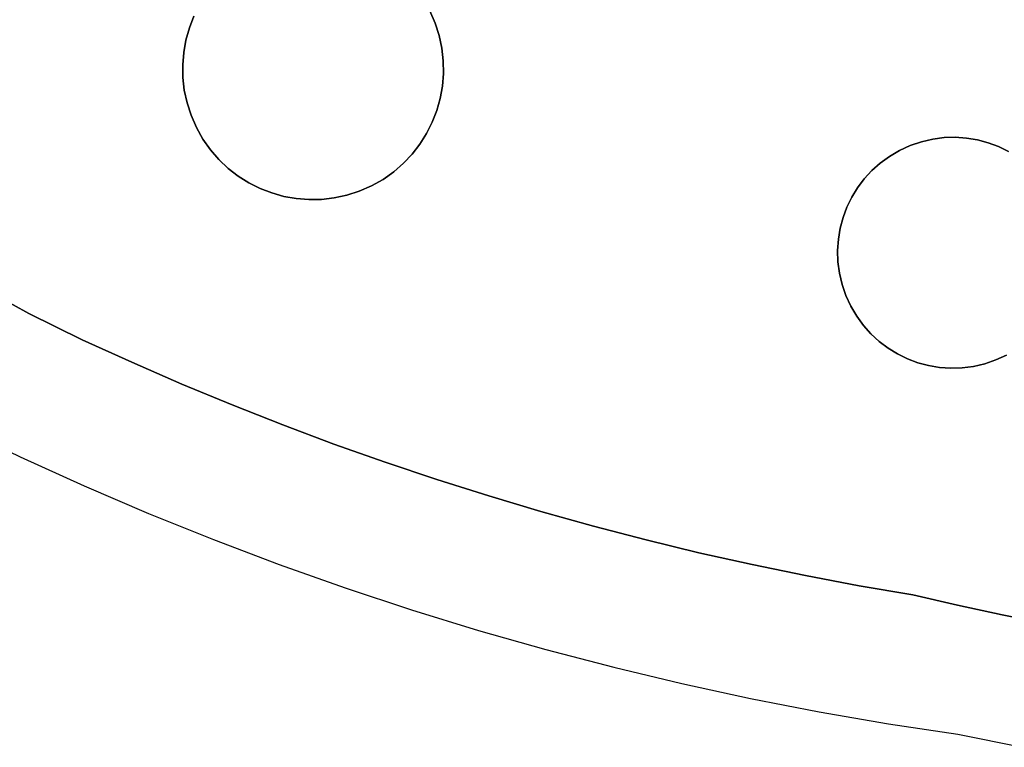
# Model space of a CAD drawing. Header units: inches. Extents: x 36.3 to 71.4, y 17.4 to 61.7.
# Tile 16 of 80: x 52.6 to 56.1, y 17.7 to 20.3. Entities that reach past the tile are written whole.
import ezdxf

# ---------------------------------------------------------------- set-up
doc = ezdxf.new("R2010")
doc.units = ezdxf.units.IN
doc.layers.add('SURFACES_FOR_SKETCHUP', color=7, linetype='Continuous')

msp = doc.modelspace()

# ---------------------------------------------------------------- linework, layer by layer
at = {"layer": 'SURFACES_FOR_SKETCHUP'}
for points, invisible_edges in [([(52.6632, 21.8509), (51.2096, 21.8127), (51.3289, 20.2006)], 3), ([(51.3289, 20.2006), (51.7502, 19.8846), (52.6632, 21.8509)], 3), ([(53.0845, 21.5349), (52.6632, 21.8509), (51.7502, 19.8846)], 3), ([(53.0845, 21.5349), (51.7502, 19.8846), (53.2589, 20.3179)], 10), ([(54.114, 20.2938), (54.5902, 20.791), (54.095, 20.3371)], 3), ([(54.1282, 20.2496), (54.5902, 20.791), (54.114, 20.2938)], 3), ([(54.5902, 20.791), (54.1282, 20.2496), (54.7858, 20.7262)], 3), ([(54.1379, 20.2049), (54.7858, 20.7262), (54.1282, 20.2496)], 3), ([(54.1429, 20.1599), (54.7858, 20.7262), (54.1379, 20.2049)], 3), ([(54.1436, 20.1151), (54.7858, 20.7262), (54.1429, 20.1599)], 3), ([(54.7858, 20.7262), (54.1436, 20.1151), (54.9835, 20.6694)], 3), ([(54.1399, 20.0706), (55.5739, 19.6414), (54.9835, 20.6694)], 11), ([(54.1436, 20.1151), (54.1399, 20.0706), (54.9835, 20.6694)], 10), ([(54.9835, 20.6694), (55.5739, 19.6414), (55.1831, 20.6208)], 3), ([(55.5911, 19.6766), (55.1831, 20.6208), (55.5739, 19.6414)], 3), ([(55.6116, 19.7102), (55.1831, 20.6208), (55.5911, 19.6766)], 3), ([(55.1831, 20.6208), (55.6116, 19.7102), (55.3844, 20.5804)], 3), ([(55.6919, 19.7977), (55.3844, 20.5804), (55.6621, 19.771)], 3), ([(55.6353, 19.7417), (55.3844, 20.5804), (55.6116, 19.7102)], 3), ([(55.6621, 19.771), (55.3844, 20.5804), (55.6353, 19.7417)], 3), ([(55.3844, 20.5804), (55.6919, 19.7977), (55.587, 20.5482)], 3), ([(53.2429, 20.2766), (53.4747, 20.5439), (53.2589, 20.3179)], 3), ([(53.4747, 20.5439), (53.2429, 20.2766), (53.2679, 19.9236)], 11), ([(53.2679, 19.9236), (53.5353, 19.6918), (53.4747, 20.5439)], 11), ([(54.095, 20.3371), (53.4747, 20.5439), (53.5353, 19.6918)], 11), ([(55.7246, 19.8216), (55.587, 20.5482), (55.6919, 19.7977)], 3), ([(55.76, 19.8424), (55.587, 20.5482), (55.7246, 19.8216)], 3), ([(55.7981, 19.8599), (55.587, 20.5482), (55.76, 19.8424)], 3), ([(55.587, 20.5482), (55.7981, 19.8599), (55.7908, 20.5243)], 3), ([(55.8377, 19.8735), (55.7908, 20.5243), (55.7981, 19.8599)], 3), ([(55.8777, 19.8828), (55.7908, 20.5243), (55.8377, 19.8735)], 3), ([(55.9179, 19.888), (55.7908, 20.5243), (55.8777, 19.8828)], 3), ([(55.7908, 20.5243), (55.9179, 19.888), (55.9955, 20.5086)], 3), ([(55.9579, 19.8891), (55.9955, 20.5086), (55.9179, 19.888)], 3), ([(55.9975, 19.8864), (55.9955, 20.5086), (55.9579, 19.8891)], 3), ([(56.0364, 19.8799), (55.9955, 20.5086), (55.9975, 19.8864)], 3), ([(55.9955, 20.5086), (56.0364, 19.8799), (56.2008, 20.5013)], 3), ([(56.0744, 19.8697), (56.2008, 20.5013), (56.0364, 19.8799)], 3), ([(56.1112, 19.856), (56.2008, 20.5013), (56.0744, 19.8697)], 3), ([(56.1464, 19.8388), (56.2008, 20.5013), (56.1112, 19.856)], 3), ([(53.2589, 20.3179), (51.7502, 19.8846), (53.2429, 20.2766)], 3), ([(53.8882, 19.7169), (54.095, 20.3371), (53.5353, 19.6918)], 11), ([(53.8882, 19.7169), (54.12, 19.9842), (54.095, 20.3371)], 11), ([(54.12, 19.9842), (54.132, 20.0269), (54.095, 20.3371)], 10), ([(54.114, 20.2938), (54.095, 20.3371), (54.132, 20.0269)], 10), ([(54.1399, 20.0706), (54.1436, 20.1151), (54.114, 20.2938)], 10), ([(54.114, 20.2938), (54.1436, 20.1151), (54.1282, 20.2496)], 3), ([(54.132, 20.0269), (54.1399, 20.0706), (54.114, 20.2938)], 10), ([(53.2429, 20.2766), (51.7502, 19.8846), (53.2309, 20.2339)], 3), ([(53.2429, 20.2766), (53.2309, 20.2339), (53.2679, 19.9236)], 10), ([(54.1429, 20.1599), (54.1282, 20.2496), (54.1436, 20.1151)], 3), ([(54.1429, 20.1599), (54.1379, 20.2049), (54.1282, 20.2496)], 8), ([(51.7898, 19.8385), (53.2309, 20.2339), (51.7502, 19.8846)], 3), ([(51.8318, 19.7949), (53.2309, 20.2339), (51.7898, 19.8385)], 3), ([(51.8761, 19.7537), (53.2309, 20.2339), (51.8318, 19.7949)], 3), ([(51.9226, 19.7152), (53.2309, 20.2339), (51.8761, 19.7537)], 3), ([(53.2309, 20.2339), (51.9226, 19.7152), (53.223, 20.1901)], 3), ([(53.2309, 20.2339), (53.223, 20.1901), (53.2489, 19.967)], 10), ([(53.2489, 19.967), (53.2679, 19.9236), (53.2309, 20.2339)], 10), ([(51.9712, 19.6793), (53.223, 20.1901), (51.9226, 19.7152)], 3), ([(52.0218, 19.6462), (53.223, 20.1901), (51.9712, 19.6793)], 3), ([(52.0743, 19.616), (53.223, 20.1901), (52.0218, 19.6462)], 3), ([(52.1285, 19.5887), (53.223, 20.1901), (52.0743, 19.616)], 3), ([(53.223, 20.1901), (52.1285, 19.5887), (53.2193, 20.1457)], 3), ([(53.223, 20.1901), (53.2193, 20.1457), (53.2489, 19.967)], 10), ([(53.2193, 20.1457), (52.1285, 19.5887), (53.22, 20.1008)], 3), ([(53.22, 20.1008), (53.2347, 20.0111), (53.2193, 20.1457)], 3), ([(53.2489, 19.967), (53.2193, 20.1457), (53.2347, 20.0111)], 3), ([(52.306, 19.4738), (53.22, 20.1008), (52.1285, 19.5887)], 3), ([(53.22, 20.1008), (52.306, 19.4738), (53.2251, 20.0559)], 3), ([(53.22, 20.1008), (53.2251, 20.0559), (53.2347, 20.0111)], 8), ([(54.132, 20.0269), (55.5739, 19.6414), (54.1399, 20.0706)], 3), ([(53.2251, 20.0559), (52.306, 19.4738), (53.2347, 20.0111)], 3), ([(52.4878, 19.3659), (53.2347, 20.0111), (52.306, 19.4738)], 3), ([(53.2347, 20.0111), (52.4878, 19.3659), (53.2489, 19.967)], 3), ([(54.12, 19.9842), (55.5602, 19.6046), (54.132, 20.0269)], 3), ([(55.5739, 19.6414), (54.132, 20.0269), (55.5602, 19.6046)], 3), ([(53.2489, 19.967), (52.4878, 19.3659), (53.2679, 19.9236)], 3), ([(54.12, 19.9842), (53.8882, 19.7169), (54.104, 19.9428)], 3), ([(54.104, 19.9428), (55.55, 19.5666), (54.12, 19.9842)], 3), ([(55.5602, 19.6046), (54.12, 19.9842), (55.55, 19.5666)], 3), ([(53.8882, 19.7169), (53.9294, 19.7401), (54.104, 19.9428)], 10), ([(54.104, 19.9428), (53.9294, 19.7401), (54.0841, 19.9031)], 3), ([(54.0841, 19.9031), (55.5435, 19.5277), (54.104, 19.9428)], 3), ([(55.55, 19.5666), (54.104, 19.9428), (55.5435, 19.5277)], 3), ([(52.6737, 19.2652), (53.2679, 19.9236), (52.4878, 19.3659)], 3), ([(53.2679, 19.9236), (52.6737, 19.2652), (53.2912, 19.8824)], 3), ([(53.2679, 19.9236), (53.2912, 19.8824), (53.4939, 19.7078)], 10), ([(53.5353, 19.6918), (53.2679, 19.9236), (53.4939, 19.7078)], 3), ([(54.0841, 19.9031), (53.9294, 19.7401), (54.0604, 19.8653)], 3), ([(54.0604, 19.8653), (55.5407, 19.4881), (54.0841, 19.9031)], 3), ([(55.5435, 19.5277), (54.0841, 19.9031), (55.5407, 19.4881)], 3), ([(53.2912, 19.8824), (52.6737, 19.2652), (53.318, 19.8445)], 3), ([(53.4542, 19.7277), (53.2912, 19.8824), (53.4164, 19.7515)], 3), ([(53.4939, 19.7078), (53.2912, 19.8824), (53.4542, 19.7277)], 3), ([(53.2912, 19.8824), (53.318, 19.8445), (53.4164, 19.7515)], 10), ([(53.9294, 19.7401), (53.9673, 19.7669), (54.0604, 19.8653)], 10), ([(54.0329, 19.8298), (54.0604, 19.8653), (53.9673, 19.7669)], 10), ([(54.0604, 19.8653), (54.0329, 19.8298), (54.4891, 18.5629)], 10), ([(55.5419, 19.4481), (54.0604, 19.8653), (54.4891, 18.5629)], 11), ([(55.5407, 19.4881), (54.0604, 19.8653), (55.5419, 19.4481)], 3), ([(55.5739, 19.6414), (55.7981, 19.8599), (55.5911, 19.6766)], 3), ([(55.7981, 19.8599), (55.5739, 19.6414), (56.1112, 19.856)], 11), ([(55.7981, 19.8599), (55.76, 19.8424), (55.5911, 19.6766)], 10), ([(55.8377, 19.8735), (55.7981, 19.8599), (56.0744, 19.8697)], 10), ([(56.1112, 19.856), (56.0744, 19.8697), (55.7981, 19.8599)], 10), ([(56.0364, 19.8799), (55.9975, 19.8864), (55.8377, 19.8735)], 10), ([(55.8377, 19.8735), (55.9975, 19.8864), (55.8777, 19.8828)], 3), ([(56.0744, 19.8697), (56.0364, 19.8799), (55.8377, 19.8735)], 10), ([(55.9579, 19.8891), (55.8777, 19.8828), (55.9975, 19.8864)], 3), ([(55.9579, 19.8891), (55.9179, 19.888), (55.8777, 19.8828)], 8), ([(52.8634, 19.1718), (53.318, 19.8445), (52.6737, 19.2652)], 3), ([(53.318, 19.8445), (52.8634, 19.1718), (53.348, 19.8099)], 3), ([(53.3809, 19.7789), (53.4164, 19.7515), (53.318, 19.8445)], 10), ([(53.318, 19.8445), (53.348, 19.8099), (53.3809, 19.7789)], 8), ([(53.9673, 19.7669), (54.0019, 19.7969), (54.0329, 19.8298)], 8), ([(54.0019, 19.7969), (54.3042, 18.618), (54.0329, 19.8298)], 3), ([(54.3042, 18.618), (54.4891, 18.5629), (54.0329, 19.8298)], 10), ([(56.3297, 19.6318), (56.1112, 19.856), (55.5739, 19.6414)], 11), ([(55.5911, 19.6766), (55.76, 19.8424), (55.6116, 19.7102)], 3), ([(55.6116, 19.7102), (55.76, 19.8424), (55.6353, 19.7417)], 3), ([(55.76, 19.8424), (55.7246, 19.8216), (55.6353, 19.7417)], 10), ([(56.1112, 19.856), (56.3297, 19.6318), (56.1464, 19.8388)], 3), ([(53.348, 19.8099), (52.8634, 19.1718), (53.3809, 19.7789)], 3), ([(53.9673, 19.7669), (54.3042, 18.618), (54.0019, 19.7969)], 3), ([(55.6621, 19.771), (55.6353, 19.7417), (55.7246, 19.8216)], 10), ([(55.7246, 19.8216), (55.6919, 19.7977), (55.6621, 19.771)], 8), ([(53.0393, 19.0917), (53.3809, 19.7789), (52.8634, 19.1718)], 3), ([(53.3809, 19.7789), (53.0393, 19.0917), (53.4164, 19.7515)], 3), ([(53.9294, 19.7401), (54.1202, 18.6763), (53.9673, 19.7669)], 3), ([(54.3042, 18.618), (53.9673, 19.7669), (54.1202, 18.6763)], 3), ([(53.4164, 19.7515), (53.0393, 19.0917), (53.4542, 19.7277)], 3), ([(53.2166, 19.0147), (53.4542, 19.7277), (53.0393, 19.0917)], 3), ([(53.4939, 19.7078), (53.4542, 19.7277), (53.2166, 19.0147)], 10), ([(53.8882, 19.7169), (53.9373, 18.7377), (53.9294, 19.7401)], 3), ([(54.1202, 18.6763), (53.9294, 19.7401), (53.9373, 18.7377)], 3), ([(53.5353, 19.6918), (53.4939, 19.7078), (53.2166, 19.0147)], 10), ([(53.2166, 19.0147), (53.395, 18.9407), (53.5353, 19.6918)], 10), ([(53.578, 19.6798), (53.5353, 19.6918), (53.395, 18.9407)], 10), ([(53.5353, 19.6918), (53.578, 19.6798), (53.8882, 19.7169)], 10), ([(53.8449, 19.6979), (53.8882, 19.7169), (53.578, 19.6798)], 10), ([(53.578, 19.6798), (53.6217, 19.6719), (53.8449, 19.6979)], 10), ([(53.6217, 19.6719), (53.6661, 19.6682), (53.8449, 19.6979)], 10), ([(53.8449, 19.6979), (53.6661, 19.6682), (53.8007, 19.6836)], 3), ([(53.711, 19.6689), (53.8007, 19.6836), (53.6661, 19.6682)], 3), ([(53.711, 19.6689), (53.7559, 19.674), (53.8007, 19.6836)], 8), ([(53.8007, 19.6836), (53.7554, 18.8022), (53.8449, 19.6979)], 3), ([(53.9373, 18.7377), (53.8449, 19.6979), (53.7554, 18.8022)], 3), ([(53.7559, 19.674), (53.7554, 18.8022), (53.8007, 19.6836)], 3), ([(53.8449, 19.6979), (53.9373, 18.7377), (53.8882, 19.7169)], 3), ([(53.6217, 19.6719), (53.578, 19.6798), (53.395, 18.9407)], 10), ([(53.6661, 19.6682), (53.6217, 19.6719), (53.395, 18.9407)], 10), ([(53.395, 18.9407), (53.5747, 18.8699), (53.6661, 19.6682)], 10), ([(53.7554, 18.8022), (53.7559, 19.674), (53.5747, 18.8699)], 3), ([(53.711, 19.6689), (53.5747, 18.8699), (53.7559, 19.674)], 3), ([(53.711, 19.6689), (53.6661, 19.6682), (53.5747, 18.8699)], 10), ([(55.5739, 19.6414), (55.5602, 19.6046), (55.57, 19.3283)], 10), ([(55.57, 19.3283), (56.3258, 19.3187), (55.5739, 19.6414)], 11), ([(56.3297, 19.6318), (55.5739, 19.6414), (56.3258, 19.3187)], 11), ([(55.5602, 19.6046), (55.55, 19.5666), (55.5564, 19.3679)], 10), ([(55.5564, 19.3679), (55.57, 19.3283), (55.5602, 19.6046)], 10), ([(55.55, 19.5666), (55.5435, 19.5277), (55.5564, 19.3679)], 10), ([(55.5407, 19.4881), (55.5471, 19.4079), (55.5435, 19.5277)], 3), ([(55.5564, 19.3679), (55.5435, 19.5277), (55.5471, 19.4079)], 3), ([(55.5407, 19.4881), (55.5419, 19.4481), (55.5471, 19.4079)], 8), ([(55.5419, 19.4481), (54.4891, 18.5629), (55.5471, 19.4079)], 3), ([(54.6749, 18.5111), (55.5471, 19.4079), (54.4891, 18.5629)], 3), ([(55.5471, 19.4079), (54.6749, 18.5111), (55.5564, 19.3679)], 3), ([(52.6737, 19.2652), (52.4878, 19.3659), (52.4194, 18.8639)], 10), ([(55.5564, 19.3679), (54.6749, 18.5111), (55.57, 19.3283)], 3), ([(54.8617, 18.4624), (55.57, 19.3283), (54.6749, 18.5111)], 3), ([(55.57, 19.3283), (54.8617, 18.4624), (55.5874, 19.2902)], 3), ([(55.57, 19.3283), (55.5874, 19.2902), (55.7532, 19.1213)], 10), ([(55.7885, 19.1041), (55.57, 19.3283), (55.7532, 19.1213)], 3), ([(55.57, 19.3283), (55.7885, 19.1041), (56.3258, 19.3187)], 11), ([(56.1016, 19.1002), (56.3258, 19.3187), (55.7885, 19.1041)], 11), ([(56.3258, 19.3187), (56.1016, 19.1002), (56.3086, 19.2834)], 3), ([(52.4194, 18.8639), (52.6438, 18.7564), (52.6737, 19.2652)], 10), ([(52.8634, 19.1718), (52.6737, 19.2652), (52.6438, 18.7564)], 10), ([(55.0493, 18.4169), (55.5874, 19.2902), (54.8617, 18.4624)], 3), ([(55.5874, 19.2902), (55.0493, 18.4169), (55.6083, 19.2548)], 3), ([(55.7197, 19.1418), (55.5874, 19.2902), (55.6881, 19.1655)], 3), ([(55.7532, 19.1213), (55.5874, 19.2902), (55.7197, 19.1418)], 3), ([(55.5874, 19.2902), (55.6083, 19.2548), (55.6881, 19.1655)], 10), ([(56.1016, 19.1002), (56.1397, 19.1176), (56.3086, 19.2834)], 10), ([(55.6083, 19.2548), (55.0493, 18.4169), (55.6322, 19.2221)], 3), ([(55.6589, 19.1923), (55.6881, 19.1655), (55.6083, 19.2548)], 10), ([(55.6083, 19.2548), (55.6322, 19.2221), (55.6589, 19.1923)], 8), ([(55.2377, 18.3747), (55.6322, 19.2221), (55.0493, 18.4169)], 3), ([(55.6322, 19.2221), (55.2377, 18.3747), (55.6589, 19.1923)], 3), ([(52.6438, 18.7564), (52.8702, 18.6538), (52.8634, 19.1718)], 10), ([(53.0393, 19.0917), (52.8634, 19.1718), (52.8702, 18.6538)], 10), ([(55.6589, 19.1923), (55.2377, 18.3747), (55.6881, 19.1655)], 3), ([(55.4269, 18.3357), (55.6881, 19.1655), (55.2377, 18.3747)], 3), ([(55.6881, 19.1655), (55.4269, 18.3357), (55.7197, 19.1418)], 3), ([(55.7197, 19.1418), (55.4269, 18.3357), (55.7532, 19.1213)], 3), ([(53.2166, 19.0147), (53.0393, 19.0917), (52.8702, 18.6538)], 10), ([(55.7532, 19.1213), (55.4269, 18.3357), (55.7885, 19.1041)], 3), ([(55.6168, 18.2999), (55.7885, 19.1041), (55.4269, 18.3357)], 3), ([(55.7885, 19.1041), (55.6168, 18.2999), (55.8253, 19.0904)], 3), ([(55.8253, 19.0904), (55.6168, 18.2999), (55.8633, 19.0802)], 3), ([(55.7885, 19.1041), (55.8253, 19.0904), (56.1016, 19.1002)], 10), ([(56.062, 19.0866), (56.1016, 19.1002), (55.8253, 19.0904)], 10), ([(55.8253, 19.0904), (55.8633, 19.0802), (56.062, 19.0866)], 10), ([(56.062, 19.0866), (56.1234, 18.1966), (56.1016, 19.1002)], 3), ([(56.1016, 19.1002), (56.2823, 18.1657), (56.1397, 19.1176)], 3), ([(56.2823, 18.1657), (56.1016, 19.1002), (56.1234, 18.1966)], 3), ([(55.8074, 18.2675), (55.8633, 19.0802), (55.6168, 18.2999)], 3), ([(55.8633, 19.0802), (55.8074, 18.2675), (55.9022, 19.0737)], 3), ([(55.9022, 19.0737), (55.8074, 18.2675), (55.9418, 19.0709)], 3), ([(55.9651, 18.2306), (55.9818, 19.0721), (55.8074, 18.2675)], 3), ([(55.9418, 19.0709), (55.8074, 18.2675), (55.9818, 19.0721)], 3), ([(55.8633, 19.0802), (55.9022, 19.0737), (56.062, 19.0866)], 10), ([(56.062, 19.0866), (55.9022, 19.0737), (56.022, 19.0773)], 3), ([(55.9418, 19.0709), (56.022, 19.0773), (55.9022, 19.0737)], 3), ([(55.9418, 19.0709), (55.9818, 19.0721), (56.022, 19.0773)], 8), ([(55.9818, 19.0721), (55.9651, 18.2306), (56.022, 19.0773)], 3), ([(56.1234, 18.1966), (56.022, 19.0773), (55.9651, 18.2306)], 3), ([(56.022, 19.0773), (56.1234, 18.1966), (56.062, 19.0866)], 3), ([(53.0987, 18.5561), (53.2166, 19.0147), (52.8702, 18.6538)], 3), ([(53.2166, 19.0147), (53.0987, 18.5561), (53.395, 18.9407)], 3), ([(53.329, 18.4633), (53.395, 18.9407), (53.0987, 18.5561)], 3), ([(53.395, 18.9407), (53.329, 18.4633), (53.5747, 18.8699)], 3), ([(53.5612, 18.3754), (53.5747, 18.8699), (53.329, 18.4633)], 3), ([(53.5747, 18.8699), (53.5612, 18.3754), (53.7554, 18.8022)], 3), ([(53.7952, 18.2925), (53.7554, 18.8022), (53.5612, 18.3754)], 3), ([(53.7554, 18.8022), (53.7952, 18.2925), (53.9373, 18.7377)], 3), ([(53.9373, 18.7377), (53.7952, 18.2925), (54.1202, 18.6763)], 3), ([(54.0308, 18.2145), (54.1202, 18.6763), (53.7952, 18.2925)], 3), ([(54.1202, 18.6763), (54.0308, 18.2145), (54.3042, 18.618)], 3), ([(54.0308, 18.2145), (54.268, 18.1416), (54.3042, 18.618)], 10), ([(54.4891, 18.5629), (54.3042, 18.618), (54.268, 18.1416)], 10), ([(54.268, 18.1416), (54.5068, 18.0737), (54.4891, 18.5629)], 10), ([(54.6749, 18.5111), (54.4891, 18.5629), (54.5068, 18.0737)], 10), ([(54.5068, 18.0737), (54.747, 18.0109), (54.6749, 18.5111)], 10), ([(54.8617, 18.4624), (54.6749, 18.5111), (54.747, 18.0109)], 10), ([(55.0493, 18.4169), (54.8617, 18.4624), (54.747, 18.0109)], 10), ([(54.747, 18.0109), (54.9885, 17.9532), (55.0493, 18.4169)], 10), ([(55.2377, 18.3747), (55.0493, 18.4169), (54.9885, 17.9532)], 10), ([(54.9885, 17.9532), (55.2314, 17.9006), (55.2377, 18.3747)], 10), ([(55.2377, 18.3747), (55.2314, 17.9006), (55.4269, 18.3357)], 3), ([(55.4754, 17.8531), (55.4269, 18.3357), (55.2314, 17.9006)], 3), ([(55.4269, 18.3357), (55.4754, 17.8531), (55.6168, 18.2999)], 3), ([(55.7206, 17.8108), (55.6168, 18.2999), (55.4754, 17.8531)], 3), ([(55.6168, 18.2999), (55.7206, 17.8108), (55.8074, 18.2675)], 3), ([(55.9651, 18.2306), (55.8074, 18.2675), (55.7206, 17.8108)], 10), ([(55.7206, 17.8108), (55.9667, 17.7737), (55.9651, 18.2306)], 10), ([(56.1234, 18.1966), (55.9651, 18.2306), (55.9667, 17.7737)], 10), ([(55.9667, 17.7737), (56.1964, 17.7274), (56.1234, 18.1966)], 10), ([(56.2823, 18.1657), (56.1234, 18.1966), (56.1964, 17.7274)], 10)]:
    msp.add_3dface(points, dxfattribs=dict(at, invisible_edges=invisible_edges))

doc.saveas('drawing.dxf')
